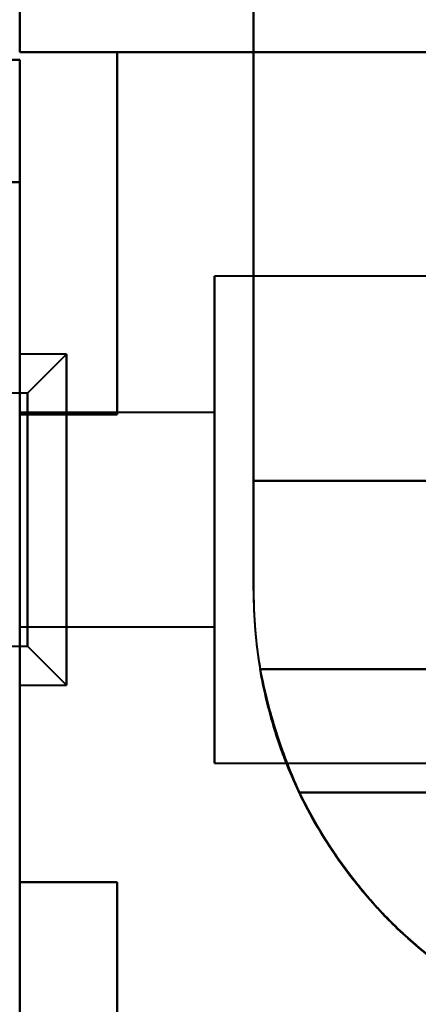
# Model space of a CAD drawing. Header units: millimetres. Extents: x -852 to 852, y -1321 to 592.
# Tile 77 of 111: x 690 to 700, y -444 to -418. Entities that reach past the tile are written whole.
import ezdxf

# ---------------------------------------------------------------- set-up
doc = ezdxf.new("R2010")
doc.units = ezdxf.units.MM
doc.layers.add('G-IMPT', color=8, linetype='Continuous', lineweight=40)

# ---------------------------------------------------------------- blocks, each defined once
blk = doc.blocks.new('NEXA 1500 CALQUES_dwg-769064-Niveau de réf_')
at = {"layer": 'G-IMPT'}
for p, q in [((719.498, -392.465), (695, -392.465)), ((719.498, -392.465), (695, -392.465)), ((719.498, -392.465), (695, -392.465)), ((719.498, -392.465), (695, -392.465)), ((695, -404.965), (695, -392.465)), ((695, -404.965), (695, -392.465)), ((695, -404.965), (695, -392.465)), ((695, -404.965), (695, -392.465)), ((695, -404.965), (695, -392.465)), ((695, -404.965), (695, -392.465)), ((695, -404.965), (695, -392.465)), ((695, -404.965), (695, -392.465)), ((695, -392.465), (695, -404.965)), ((695, -392.465), (695, -404.965)), ((695, -392.465), (695, -404.965)), ((695, -392.465), (695, -404.965)), ((695, -392.465), (695, -404.965)), ((695, -392.465), (695, -404.965)), ((695, -392.465), (695, -404.965)), ((695, -392.465), (695, -404.965)), ((691.2, -394.465), (690, -394.465)), ((690, -394.465), (690, -402.965)), ((690, -394.465), (690, -402.965)), ((691.2, -394.465), (690.2, -395.465)), ((691.2, -402.965), (691.2, -394.465)), ((691.2, -402.965), (691.2, -394.465)), ((691.2, -394.465), (691.2, -402.965)), ((691.2, -394.465), (691.2, -402.965)), ((690, -395.465), (687.785, -395.465)), ((690, -395.465), (687.785, -395.465)), ((690.2, -395.465), (687.785, -395.465)), ((690, -395.465), (687.785, -395.465)), ((690, -401.965), (690, -395.465)), ((690, -401.965), (690, -395.465)), ((690, -401.965), (690, -395.465)), ((690, -401.965), (690, -395.465)), ((690, -395.465), (690, -401.965)), ((690, -395.465), (690, -401.965)), ((690, -395.465), (690, -401.965)), ((690, -395.465), (690, -401.965)), ((690, -395.465), (690, -396.015)), ((690, -396.015), (690, -395.465)), ((690, -396.015), (690, -395.465)), ((690.2, -401.965), (690.2, -395.465)), ((690.2, -401.965), (690.2, -395.465)), ((690.2, -395.465), (690.2, -401.965)), ((690.2, -395.465), (690.2, -401.965)), ((695, -395.965), (690, -395.965)), ((695, -395.965), (690, -395.965)), ((695, -395.965), (690, -395.965)), ((695, -395.965), (690, -395.965)), ((690, -401.465), (690, -395.965)), ((690, -401.465), (690, -395.965)), ((690, -401.465), (690, -395.965)), ((690, -401.465), (690, -395.965)), ((690, -401.465), (690, -395.965)), ((690, -401.465), (690, -395.965)), ((690, -401.465), (690, -395.965)), ((690, -401.465), (690, -395.965)), ((690, -395.965), (690, -401.465)), ((690, -395.965), (690, -401.465)), ((690, -395.965), (690, -401.465)), ((690, -395.965), (690, -401.465)), ((690, -395.965), (690, -401.465)), ((690, -395.965), (690, -401.465)), ((690, -395.965), (690, -401.465)), ((690, -395.965), (690, -401.465)), ((695, -401.465), (695, -395.965)), ((695, -401.465), (695, -395.965)), ((695, -401.465), (695, -395.965)), ((695, -401.465), (695, -395.965)), ((695, -401.465), (695, -395.965)), ((695, -401.465), (695, -395.965)), ((695, -401.465), (695, -395.965)), ((695, -401.465), (695, -395.965)), ((695, -395.965), (695, -401.465)), ((695, -395.965), (695, -401.465)), ((695, -395.965), (695, -401.465)), ((695, -395.965), (695, -401.465)), ((695, -395.965), (695, -401.465)), ((695, -395.965), (695, -401.465)), ((695, -395.965), (695, -401.465)), ((695, -395.965), (695, -401.465)), ((690, -396.015), (690, -402.965)), ((690.2, -396.015), (690.2, -401.965)), ((690.2, -401.965), (690.2, -396.015)), ((690.2, -401.965), (690.2, -396.015)), ((691.2, -402.965), (691.2, -396.015)), ((691.2, -396.015), (691.2, -402.965)), ((690, -401.465), (695, -401.465)), ((690, -401.465), (695, -401.465)), ((690, -401.465), (695, -401.465)), ((690, -401.465), (695, -401.465)), ((687.785, -401.965), (690, -401.965)), ((687.785, -401.965), (690, -401.965)), ((687.785, -401.965), (690.2, -401.965)), ((687.785, -401.965), (690.2, -401.965)), ((690.2, -401.965), (691.2, -402.965)), ((690.2, -401.965), (691.2, -402.965)), ((690, -402.965), (691.2, -402.965)), ((690, -402.965), (691.2, -402.965)), ((695, -404.965), (719.318, -404.965)), ((695, -404.965), (719.318, -404.965)), ((695, -404.965), (719.318, -404.965)), ((695, -404.965), (719.318, -404.965))]:
    blk.add_line(p, q, dxfattribs=at)
at = {"layer": 'G-IMPT', "flags": 128}
for points in [[(696, -400.535), (696, -394.788), (696, -389.042), (696, -383.296), (696, -377.55)], [(696, -377.55), (696, -383.296), (696, -389.042), (696, -394.788), (696, -400.535)], [(696, -400.535), (696, -394.788), (696, -389.042), (696, -383.296), (696, -377.55)], [(696, -377.55), (696, -383.296), (696, -389.042), (696, -394.788), (696, -400.535)], [(696, -377.55), (696, -383.296), (696, -389.042), (696, -394.788), (696, -400.535)], [(696, -400.535), (696, -394.788), (696, -389.042), (696, -383.296), (696, -377.55)], [(696, -377.55), (696, -383.296), (696, -389.042), (696, -394.788), (696, -400.535)], [(696, -400.535), (696, -394.788), (696, -389.042), (696, -383.296), (696, -377.55)], [(690, -386.715), (690, -386.149), (690, -385.583), (690, -385.016), (690, -384.45)], [(690, -384.45), (690, -385.016), (690, -385.583), (690, -386.149), (690, -386.715)], [(690, -386.715), (690, -386.149), (690, -385.583), (690, -385.016), (690, -384.45)], [(690, -384.45), (690, -385.016), (690, -385.583), (690, -386.149), (690, -386.715)], [(690, -386.715), (690, -386.149), (690, -385.583), (690, -385.016), (690, -384.45)], [(690, -384.45), (690, -385.016), (690, -385.583), (690, -386.149), (690, -386.715)], [(690, -386.715), (690, -386.149), (690, -385.583), (690, -385.016), (690, -384.45)], [(690, -384.45), (690, -385.016), (690, -385.583), (690, -386.149), (690, -386.715)], [(696, -397.715), (696, -394.424), (696, -391.133), (696, -387.841), (696, -384.55)], [(696, -400.535), (696, -396.538), (696, -392.542), (696, -388.546), (696, -384.55)], [(696, -384.55), (696, -387.841), (696, -391.133), (696, -394.424), (696, -397.715)], [(696, -384.55), (696, -388.546), (696, -392.542), (696, -396.538), (696, -400.535)], [(696, -397.715), (696, -394.424), (696, -391.133), (696, -387.841), (696, -384.55)], [(696, -400.535), (696, -396.538), (696, -392.542), (696, -388.546), (696, -384.55)], [(696, -384.55), (696, -387.841), (696, -391.133), (696, -394.424), (696, -397.715)], [(696, -384.55), (696, -388.546), (696, -392.542), (696, -396.538), (696, -400.535)], [(696, -397.715), (696, -394.424), (696, -391.133), (696, -387.841), (696, -384.55)], [(696, -384.55), (696, -388.546), (696, -392.542), (696, -396.538), (696, -400.535)], [(696, -400.535), (696, -396.538), (696, -392.542), (696, -388.546), (696, -384.55)], [(696, -384.55), (696, -387.841), (696, -391.133), (696, -394.424), (696, -397.715)], [(696, -397.715), (696, -394.424), (696, -391.133), (696, -387.841), (696, -384.55)], [(696, -384.55), (696, -388.546), (696, -392.542), (696, -396.538), (696, -400.535)], [(696, -400.535), (696, -396.538), (696, -392.542), (696, -388.546), (696, -384.55)], [(696, -384.55), (696, -387.841), (696, -391.133), (696, -394.424), (696, -397.715)], [(719.152, -386.715), (711.864, -386.715), (704.576, -386.715), (697.288, -386.715), (690, -386.715)], [(690, -386.715), (697.288, -386.715), (704.576, -386.715), (711.864, -386.715), (719.152, -386.715)], [(719.152, -386.715), (711.864, -386.715), (704.576, -386.715), (697.288, -386.715), (690, -386.715)], [(690, -386.715), (697.288, -386.715), (704.576, -386.715), (711.864, -386.715), (719.152, -386.715)], [(719.152, -386.715), (711.864, -386.715), (704.576, -386.715), (697.288, -386.715), (690, -386.715)], [(690, -386.715), (697.288, -386.715), (704.576, -386.715), (711.864, -386.715), (719.152, -386.715)], [(719.152, -386.715), (711.864, -386.715), (704.576, -386.715), (697.288, -386.715), (690, -386.715)], [(690, -386.715), (697.288, -386.715), (704.576, -386.715), (711.864, -386.715), (719.152, -386.715)], [(719.152, -386.715), (712.489, -386.715), (705.826, -386.715), (699.163, -386.715), (692.5, -386.715)], [(692.5, -386.715), (692.5, -389.04), (692.5, -391.365), (692.5, -393.69), (692.5, -396.015)], [(692.5, -396.015), (692.5, -393.69), (692.5, -391.365), (692.5, -389.04), (692.5, -386.715)], [(692.5, -386.715), (692.5, -389.04), (692.5, -391.365), (692.5, -393.69), (692.5, -396.015)], [(692.5, -396.015), (692.5, -393.69), (692.5, -391.365), (692.5, -389.04), (692.5, -386.715)], [(692.5, -386.715), (699.163, -386.715), (705.826, -386.715), (712.489, -386.715), (719.152, -386.715)], [(719.152, -386.715), (712.489, -386.715), (705.826, -386.715), (699.163, -386.715), (692.5, -386.715)], [(692.5, -386.715), (692.5, -389.04), (692.5, -391.365), (692.5, -393.69), (692.5, -396.015)], [(692.5, -396.015), (692.5, -393.69), (692.5, -391.365), (692.5, -389.04), (692.5, -386.715)], [(692.5, -386.715), (692.5, -389.04), (692.5, -391.365), (692.5, -393.69), (692.5, -396.015)], [(692.5, -396.015), (692.5, -393.69), (692.5, -391.365), (692.5, -389.04), (692.5, -386.715)], [(692.5, -386.715), (699.163, -386.715), (705.826, -386.715), (712.489, -386.715), (719.152, -386.715)], [(719.152, -386.715), (712.489, -386.715), (705.826, -386.715), (699.163, -386.715), (692.5, -386.715)], [(692.5, -386.715), (699.163, -386.715), (705.826, -386.715), (712.489, -386.715), (719.152, -386.715)], [(719.152, -386.715), (712.489, -386.715), (705.826, -386.715), (699.163, -386.715), (692.5, -386.715)], [(692.5, -386.715), (699.163, -386.715), (705.826, -386.715), (712.489, -386.715), (719.152, -386.715)], [(690, -386.915), (689.5, -386.915), (689, -386.915), (688.5, -386.915), (688, -386.915)], [(688, -386.915), (688.5, -386.915), (689, -386.915), (689.5, -386.915), (690, -386.915)], [(690, -386.915), (689.5, -386.915), (689, -386.915), (688.5, -386.915), (688, -386.915)], [(688, -386.915), (688.5, -386.915), (689, -386.915), (689.5, -386.915), (690, -386.915)], [(688, -386.915), (688.5, -386.915), (689, -386.915), (689.5, -386.915), (690, -386.915)], [(690, -386.915), (689.5, -386.915), (689, -386.915), (688.5, -386.915), (688, -386.915)], [(688, -386.915), (688.5, -386.915), (689, -386.915), (689.5, -386.915), (690, -386.915)], [(690, -386.915), (689.5, -386.915), (689, -386.915), (688.5, -386.915), (688, -386.915)], [(690, -386.915), (690, -387.699), (690, -388.483), (690, -389.266), (690, -390.05)], [(690, -390.05), (690, -389.266), (690, -388.483), (690, -387.699), (690, -386.915)], [(690, -386.915), (690, -387.699), (690, -388.483), (690, -389.266), (690, -390.05)], [(690, -390.05), (690, -389.266), (690, -388.483), (690, -387.699), (690, -386.915)], [(690, -386.915), (690, -387.699), (690, -388.483), (690, -389.266), (690, -390.05)], [(690, -390.05), (690, -389.266), (690, -388.483), (690, -387.699), (690, -386.915)], [(690, -386.915), (690, -387.699), (690, -388.483), (690, -389.266), (690, -390.05)], [(690, -390.05), (690, -389.266), (690, -388.483), (690, -387.699), (690, -386.915)], [(689.5, -390.05), (689.625, -390.05), (689.75, -390.05), (689.875, -390.05), (690, -390.05)], [(689.5, -390.05), (689.625, -390.05), (689.75, -390.05), (689.875, -390.05), (690, -390.05)], [(690, -390.05), (689.875, -390.05), (689.75, -390.05), (689.625, -390.05), (689.5, -390.05)], [(690, -390.05), (690, -398.15), (690, -406.25), (690, -414.35), (690, -422.45)], [(690, -411.155), (690, -405.879), (690, -400.602), (690, -395.326), (690, -390.05)], [(690, -390.05), (690, -395.326), (690, -400.602), (690, -405.879), (690, -411.155)], [(690, -411.155), (690, -405.879), (690, -400.602), (690, -395.326), (690, -390.05)], [(690, -390.05), (690, -398.15), (690, -406.25), (690, -414.35), (690, -422.45)], [(690, -422.45), (690, -414.35), (690, -406.25), (690, -398.15), (690, -390.05)], [(690, -390.05), (690, -395.326), (690, -400.602), (690, -405.879), (690, -411.155)], [(690, -390.05), (690, -395.326), (690, -400.602), (690, -405.879), (690, -411.155)], [(690, -411.155), (690, -405.879), (690, -400.602), (690, -395.326), (690, -390.05)], [(690, -390.05), (690, -395.326), (690, -400.602), (690, -405.879), (690, -411.155)], [(690, -411.155), (690, -405.879), (690, -400.602), (690, -395.326), (690, -390.05)], [(690, -396.015), (690.05, -396.015), (690.1, -396.015), (690.15, -396.015), (690.2, -396.015)], [(690.2, -396.015), (690.15, -396.015), (690.1, -396.015), (690.05, -396.015), (690, -396.015)], [(691.2, -396.015), (690.9, -396.015), (690.6, -396.015), (690.3, -396.015), (690, -396.015)], [(690, -396.015), (690.3, -396.015), (690.6, -396.015), (690.9, -396.015), (691.2, -396.015)], [(690, -396.015), (690.625, -396.015), (691.25, -396.015), (691.875, -396.015), (692.5, -396.015)], [(692.5, -396.015), (691.875, -396.015), (691.25, -396.015), (690.625, -396.015), (690, -396.015)], [(690, -408.015), (690, -405.015), (690, -402.015), (690, -399.015), (690, -396.015)], [(690, -396.015), (690, -399.015), (690, -402.015), (690, -405.015), (690, -408.015)], [(690.2, -396.015), (690.15, -396.015), (690.1, -396.015), (690.05, -396.015), (690, -396.015)], [(690, -396.015), (690.05, -396.015), (690.1, -396.015), (690.15, -396.015), (690.2, -396.015)], [(691.2, -396.015), (690.9, -396.015), (690.6, -396.015), (690.3, -396.015), (690, -396.015)], [(690, -396.015), (690.625, -396.015), (691.25, -396.015), (691.875, -396.015), (692.5, -396.015)], [(692.5, -396.015), (691.875, -396.015), (691.25, -396.015), (690.625, -396.015), (690, -396.015)], [(690, -396.015), (690.3, -396.015), (690.6, -396.015), (690.9, -396.015), (691.2, -396.015)], [(690, -396.015), (690, -399.015), (690, -402.015), (690, -405.015), (690, -408.015)], [(690, -408.015), (690, -405.015), (690, -402.015), (690, -399.015), (690, -396.015)], [(692.5, -396.015), (691.875, -396.015), (691.25, -396.015), (690.625, -396.015), (690, -396.015)], [(690, -396.015), (690, -399.015), (690, -402.015), (690, -405.015), (690, -408.015)], [(690, -408.015), (690, -405.015), (690, -402.015), (690, -399.015), (690, -396.015)], [(690, -396.015), (690.625, -396.015), (691.25, -396.015), (691.875, -396.015), (692.5, -396.015)], [(692.5, -396.015), (691.875, -396.015), (691.25, -396.015), (690.625, -396.015), (690, -396.015)], [(690, -396.015), (690, -399.015), (690, -402.015), (690, -405.015), (690, -408.015)], [(690, -408.015), (690, -405.015), (690, -402.015), (690, -399.015), (690, -396.015)], [(690, -396.015), (690.625, -396.015), (691.25, -396.015), (691.875, -396.015), (692.5, -396.015)], [(709.861, -397.715), (706.396, -397.715), (702.93, -397.715), (699.465, -397.715), (696, -397.715)], [(696, -397.715), (699.465, -397.715), (702.93, -397.715), (706.396, -397.715), (709.861, -397.715)], [(709.861, -397.715), (706.396, -397.715), (702.93, -397.715), (699.465, -397.715), (696, -397.715)], [(696, -397.715), (699.465, -397.715), (702.93, -397.715), (706.396, -397.715), (709.861, -397.715)], [(709.861, -397.715), (706.396, -397.715), (702.93, -397.715), (699.465, -397.715), (696, -397.715)], [(696, -397.715), (699.465, -397.715), (702.93, -397.715), (706.396, -397.715), (709.861, -397.715)], [(709.861, -397.715), (706.396, -397.715), (702.93, -397.715), (699.465, -397.715), (696, -397.715)], [(696, -397.715), (699.465, -397.715), (702.93, -397.715), (706.396, -397.715), (709.861, -397.715)], [(716.861, -402.55), (711.688, -402.55), (706.515, -402.55), (701.343, -402.55), (696.17, -402.55)], [(696.17, -402.55), (701.343, -402.55), (706.515, -402.55), (711.688, -402.55), (716.861, -402.55)], [(716.861, -402.55), (711.688, -402.55), (706.515, -402.55), (701.343, -402.55), (696.17, -402.55)], [(696.17, -402.55), (701.343, -402.55), (706.515, -402.55), (711.688, -402.55), (716.861, -402.55)], [(696.17, -402.55), (701.343, -402.55), (706.515, -402.55), (711.688, -402.55), (716.861, -402.55)], [(716.861, -402.55), (711.688, -402.55), (706.515, -402.55), (701.343, -402.55), (696.17, -402.55)], [(696.17, -402.55), (701.343, -402.55), (706.515, -402.55), (711.688, -402.55), (716.861, -402.55)], [(716.861, -402.55), (711.688, -402.55), (706.515, -402.55), (701.343, -402.55), (696.17, -402.55)], [(709.861, -405.715), (706.689, -405.715), (703.517, -405.715), (700.346, -405.715), (697.174, -405.715)], [(697.174, -405.715), (700.346, -405.715), (703.517, -405.715), (706.689, -405.715), (709.861, -405.715)], [(709.861, -405.715), (706.689, -405.715), (703.517, -405.715), (700.346, -405.715), (697.174, -405.715)], [(697.174, -405.715), (700.346, -405.715), (703.517, -405.715), (706.689, -405.715), (709.861, -405.715)], [(697.174, -405.715), (700.346, -405.715), (703.517, -405.715), (706.689, -405.715), (709.861, -405.715)], [(709.861, -405.715), (706.689, -405.715), (703.517, -405.715), (700.346, -405.715), (697.174, -405.715)], [(697.174, -405.715), (700.346, -405.715), (703.517, -405.715), (706.689, -405.715), (709.861, -405.715)], [(709.861, -405.715), (706.689, -405.715), (703.517, -405.715), (700.346, -405.715), (697.174, -405.715)], [(690, -408.015), (690.625, -408.015), (691.25, -408.015), (691.875, -408.015), (692.5, -408.015)], [(692.5, -408.015), (691.875, -408.015), (691.25, -408.015), (690.625, -408.015), (690, -408.015)], [(690, -408.015), (690.625, -408.015), (691.25, -408.015), (691.875, -408.015), (692.5, -408.015)], [(692.5, -408.015), (691.875, -408.015), (691.25, -408.015), (690.625, -408.015), (690, -408.015)], [(690, -408.015), (690.625, -408.015), (691.25, -408.015), (691.875, -408.015), (692.5, -408.015)], [(692.5, -408.015), (691.875, -408.015), (691.25, -408.015), (690.625, -408.015), (690, -408.015)], [(690, -408.015), (690.625, -408.015), (691.25, -408.015), (691.875, -408.015), (692.5, -408.015)], [(692.5, -408.015), (691.875, -408.015), (691.25, -408.015), (690.625, -408.015), (690, -408.015)], [(692.5, -408.015), (692.5, -408.94), (692.5, -409.865), (692.5, -410.79), (692.5, -411.715)], [(692.5, -411.715), (692.5, -410.79), (692.5, -409.865), (692.5, -408.94), (692.5, -408.015)], [(692.5, -408.015), (692.5, -408.94), (692.5, -409.865), (692.5, -410.79), (692.5, -411.715)], [(692.5, -411.715), (692.5, -410.79), (692.5, -409.865), (692.5, -408.94), (692.5, -408.015)], [(692.5, -408.015), (692.5, -408.94), (692.5, -409.865), (692.5, -410.79), (692.5, -411.715)], [(692.5, -411.715), (692.5, -410.79), (692.5, -409.865), (692.5, -408.94), (692.5, -408.015)], [(692.5, -408.015), (692.5, -408.94), (692.5, -409.865), (692.5, -410.79), (692.5, -411.715)], [(692.5, -411.715), (692.5, -410.79), (692.5, -409.865), (692.5, -408.94), (692.5, -408.015)]]:
    blk.add_lwpolyline(points, dxfattribs=at)
at = {"layer": 'G-IMPT'}
for start, end in [(180, 248.5158), (180, 248.5158), (180, 248.5158), (180, 248.5158), (180, 248.5158), (180, 189.6564), (180, 189.6564), (180, 248.5158), (180, 248.5158), (180, 189.6564), (180, 189.6564), (180, 248.5158), (180, 189.6564), (180, 189.6564), (180, 189.6564), (180, 189.6564), (205.5414, 270), (205.5414, 270), (205.5414, 270), (205.5414, 270), (205.5414, 270), (205.5414, 270), (205.5414, 270), (205.5414, 270)]:
    blk.add_arc((708.015, -400.535), 12.015, start, end, dxfattribs=at)
for points in [[(691.2, -396.015), (691.083, -396.015), (690.866, -396.016), (690.598, -396.017), (690.378, -396.016), (690.255, -396.016), (690.2, -396.015)], [(690.2, -396.015), (690.255, -396.016), (690.378, -396.016), (690.598, -396.017), (690.866, -396.016), (691.083, -396.015), (691.2, -396.015)]]:
    blk.add_open_spline(points, degree=3, dxfattribs=at)
for points, knots in [([(690.2, -396.015), (690.255, -396.015), (690.379, -396.015), (690.674, -396.015), (690.966, -396.015), (691.2, -396.015)], [0, 0, 0, 0, 0.25, 0.5, 1, 1, 1, 1]), ([(691.2, -396.015), (691.083, -396.015), (690.867, -396.015), (690.512, -396.015), (690.31, -396.015), (690.2, -396.015)], [0, 0, 0, 0, 0.25, 0.5, 1, 1, 1, 1]), ([(696.17, -402.55), (696.279, -403.114), (696.488, -403.946), (696.864, -405.007), (697.19, -405.771), (697.576, -406.507), (698.018, -407.208), (698.495, -407.866), (698.986, -408.473), (699.489, -409.021), (700.197, -409.682), (701.132, -410.413), (702.327, -411.158), (703.177, -411.547), (703.615, -411.715)], [0, 0, 0, 0, 0.125, 0.1875, 0.25, 0.3125, 0.375, 0.4375, 0.5, 0.5625, 0.625, 0.75, 0.875, 1, 1, 1, 1]), ([(703.615, -411.715), (703.186, -411.546), (702.552, -411.254), (701.736, -410.787), (701.139, -410.396), (700.569, -409.973), (700.024, -409.517), (699.498, -409.02), (698.985, -408.473), (698.485, -407.866), (698.012, -407.208), (697.578, -406.505), (697.19, -405.771), (696.854, -405.009), (696.472, -403.951), (696.267, -403.118), (696.17, -402.55)], [0, 0, 0, 0, 0.125, 0.1875, 0.25, 0.3125, 0.375, 0.4375, 0.5, 0.5625, 0.625, 0.6875, 0.75, 0.8125, 0.875, 1, 1, 1, 1]), ([(703.615, -411.715), (703.177, -411.547), (702.328, -411.159), (701.135, -410.415), (700.204, -409.689), (699.499, -409.031), (698.997, -408.486), (698.506, -407.881), (698.028, -407.225), (697.584, -406.524), (697.197, -405.788), (696.87, -405.021), (696.492, -403.956), (696.28, -403.119), (696.17, -402.55)], [0, 0, 0, 0, 0.125, 0.25, 0.375, 0.4375, 0.5, 0.5625, 0.625, 0.6875, 0.75, 0.8125, 0.875, 1, 1, 1, 1]), ([(696.17, -402.55), (696.268, -403.123), (696.475, -403.961), (696.86, -405.024), (697.198, -405.788), (697.587, -406.523), (698.023, -407.224), (698.496, -407.881), (698.996, -408.486), (699.508, -409.03), (700.033, -409.524), (700.574, -409.977), (701.143, -410.399), (701.738, -410.788), (702.552, -411.254), (703.186, -411.546), (703.615, -411.715)], [0, 0, 0, 0, 0.125, 0.1875, 0.25, 0.3125, 0.375, 0.4375, 0.5, 0.5625, 0.625, 0.6875, 0.75, 0.8125, 0.875, 1, 1, 1, 1]), ([(696.17, -402.55), (696.28, -403.119), (696.492, -403.956), (696.87, -405.021), (697.197, -405.788), (697.584, -406.524), (698.028, -407.225), (698.506, -407.881), (698.997, -408.486), (699.499, -409.031), (700.204, -409.689), (701.135, -410.415), (702.328, -411.159), (703.177, -411.547), (703.615, -411.715)], [0, 0, 0, 0, 0.125, 0.1875, 0.25, 0.3125, 0.375, 0.4375, 0.5, 0.5625, 0.625, 0.75, 0.875, 1, 1, 1, 1]), ([(703.615, -411.715), (703.186, -411.546), (702.552, -411.254), (701.738, -410.788), (701.143, -410.399), (700.574, -409.977), (700.033, -409.524), (699.508, -409.03), (698.996, -408.486), (698.496, -407.881), (698.023, -407.224), (697.587, -406.523), (697.198, -405.788), (696.86, -405.024), (696.475, -403.961), (696.268, -403.123), (696.17, -402.55)], [0, 0, 0, 0, 0.125, 0.1875, 0.25, 0.3125, 0.375, 0.4375, 0.5, 0.5625, 0.625, 0.6875, 0.75, 0.8125, 0.875, 1, 1, 1, 1]), ([(703.615, -411.715), (703.177, -411.547), (702.327, -411.158), (701.132, -410.413), (700.197, -409.682), (699.489, -409.021), (698.986, -408.473), (698.495, -407.866), (698.018, -407.208), (697.576, -406.507), (697.19, -405.771), (696.864, -405.007), (696.488, -403.946), (696.279, -403.114), (696.17, -402.55)], [0, 0, 0, 0, 0.125, 0.25, 0.375, 0.4375, 0.5, 0.5625, 0.625, 0.6875, 0.75, 0.8125, 0.875, 1, 1, 1, 1]), ([(696.17, -402.55), (696.267, -403.118), (696.472, -403.951), (696.854, -405.009), (697.19, -405.771), (697.578, -406.505), (698.012, -407.208), (698.485, -407.866), (698.985, -408.473), (699.498, -409.02), (700.024, -409.517), (700.569, -409.973), (701.139, -410.396), (701.736, -410.787), (702.552, -411.254), (703.186, -411.546), (703.615, -411.715)], [0, 0, 0, 0, 0.125, 0.1875, 0.25, 0.3125, 0.375, 0.4375, 0.5, 0.5625, 0.625, 0.6875, 0.75, 0.8125, 0.875, 1, 1, 1, 1])]:
    blk.add_open_spline(points, degree=3, knots=knots, dxfattribs=at)

msp = doc.modelspace()

# ---------------------------------------------------------------- block references
at = {"layer": 'G-IMPT'}
msp.add_blockref('NEXA 1500 CALQUES_dwg-769064-Niveau de réf_', (0, -32.45), dxfattribs=at)

doc.saveas('drawing.dxf')
